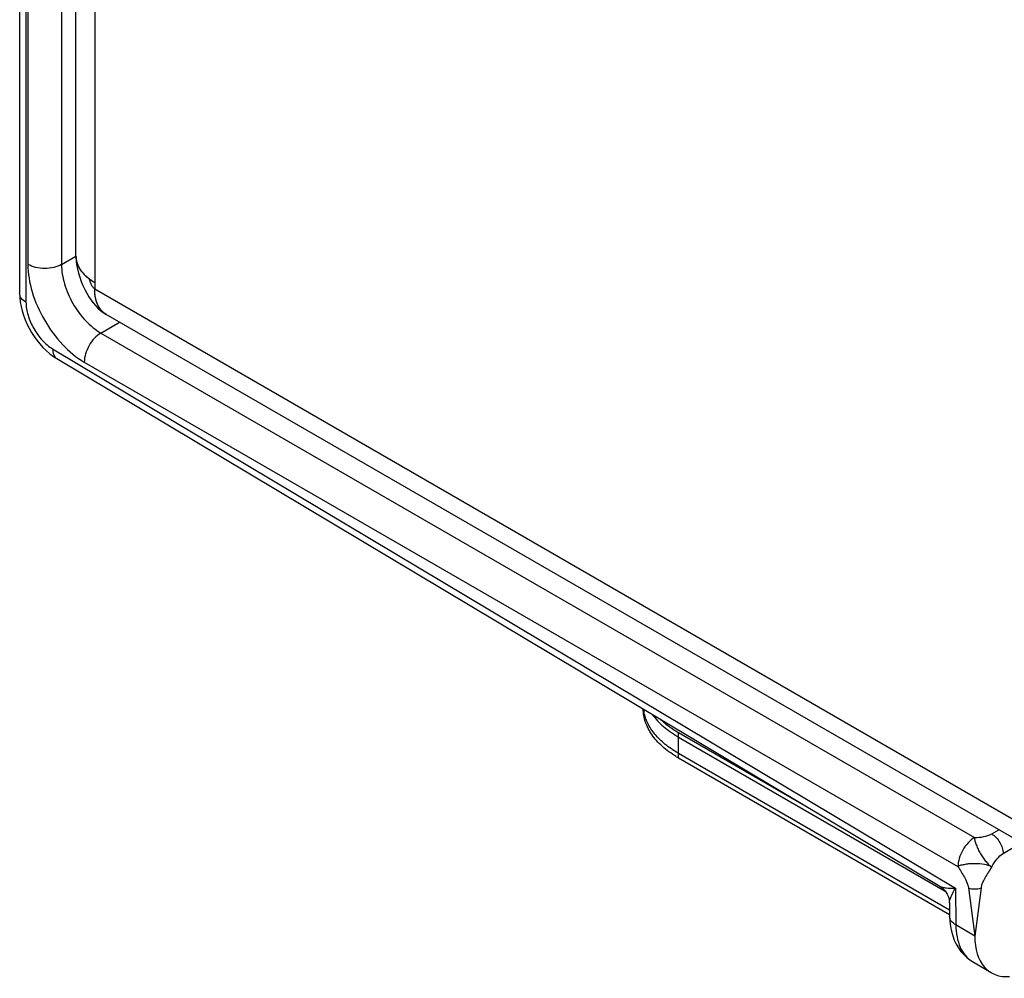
# Model space of a CAD drawing. Header units: inches. Extents: x 0 to 22, y 0 to 17.
# Tile 8 of 29: x 1.9 to 3.1, y 11.5 to 12.7. Entities that reach past the tile are written whole.
import ezdxf

# ---------------------------------------------------------------- set-up
doc = ezdxf.new("R2010")
doc.units = ezdxf.units.IN
doc.header["$LTSCALE"] = 1.21
doc.header["$MEASUREMENT"] = 0
doc.layers.get('0').update_dxf_attribs({"linetype": 'CONTINUOUS'})
doc.layers.add('03___PRT_ALL_CURVES', color=7, linetype='CONTINUOUS')
doc.layers.add('FEATURES', color=7, linetype='CONTINUOUS')

msp = doc.modelspace()

# ---------------------------------------------------------------- linework, layer by layer
at = {"color": 7, "linetype": 'CONTINUOUS'}
for p, q in [((1.8866, 14.7691), (1.8866, 12.3927)), ((1.8945, 14.758), (1.8945, 12.3817)), ((1.8969, 14.708), (1.8969, 12.4291)), ((1.9391, 14.7079), (1.9391, 12.429)), ((1.9391, 12.429), (1.957, 12.4395)), ((1.8866, 12.3928), (1.8868, 12.3876)), ((1.9884, 12.3431), (2.0116, 12.3568)), ((1.9884, 12.3431), (3.0832, 11.711)), ((1.92, 12.321), (1.9243, 12.3172)), ((1.9279, 12.3233), (3.0591, 11.6474)), ((1.9331, 12.3111), (3.0394, 11.6501)), ((1.9676, 12.3066), (3.0623, 11.6745)), ((2.712, 11.8369), (3.0465, 11.6437)), ((2.712, 11.8108), (2.712, 11.8369)), ((2.712, 11.8108), (3.0518, 11.6145)), ((3.1047, 11.7155), (3.1134, 11.7206)), ((3.119, 11.6911), (3.1405, 11.7037)), ((3.0591, 11.6474), (3.0597, 11.6015)), ((3.0754, 11.6478), (3.0833, 11.5874)), ((3.0913, 11.6478), (3.0833, 11.5874)), ((3.0516, 11.629), (3.0518, 11.6121)), ((3.0518, 11.6121), (3.0518, 11.6121)), ((3.0833, 11.5874), (3.0597, 11.6015)), ((3.0804, 11.5557), (3.1038, 11.5417))]:
    msp.add_line(p, q, dxfattribs=at)
at = {"color": 3, "linetype": 'CONTINUOUS'}
for p, q in [((1.9571, 12.4392), (1.9571, 14.6706)), ((1.9806, 14.6461), (1.9806, 12.3984)), ((1.9571, 12.4393), (1.9571, 12.4382)), ((1.9571, 12.4382), (1.9574, 12.4333)), ((1.9806, 12.3984), (3.3764, 11.5924)), ((3.335, 11.5927), (1.9951, 12.3663))]:
    msp.add_line(p, q, dxfattribs=at)
for points in [[(1.9574, 12.4333), (1.958, 12.4284), (1.959, 12.4233), (1.9603, 12.4181), (1.9619, 12.4129), (1.9638, 12.4077)], [(1.9638, 12.4077), (1.9659, 12.4026), (1.9681, 12.3977), (1.9706, 12.3931), (1.9732, 12.3886)], [(1.9732, 12.3886), (1.9759, 12.3846), (1.9786, 12.3809), (1.9815, 12.3775), (1.9845, 12.3744), (1.9877, 12.3715), (1.9911, 12.3689), (1.995, 12.3664)]]:
    msp.add_lwpolyline(points, dxfattribs=at)
at = {"color": 7, "linetype": 'CONTINUOUS'}
for points in [[(1.8868, 12.3876), (1.8874, 12.382), (1.8884, 12.3765), (1.8897, 12.3709), (1.8914, 12.3653), (1.8934, 12.3598), (1.8957, 12.3544), (1.8984, 12.349), (1.9013, 12.3438), (1.9046, 12.3388), (1.9081, 12.334), (1.9118, 12.3294), (1.9158, 12.325), (1.92, 12.321)], [(1.9243, 12.3172), (1.9289, 12.3138), (1.9331, 12.3111)], [(3.0394, 11.6501), (3.0407, 11.6493), (3.0427, 11.6478), (3.0445, 11.646), (3.0462, 11.6441), (3.0476, 11.6421), (3.0489, 11.6399), (3.0499, 11.6376), (3.0507, 11.6352), (3.0513, 11.6327), (3.0515, 11.6302), (3.0516, 11.629)], [(3.0518, 11.6121), (3.0521, 11.606), (3.0529, 11.5996), (3.0541, 11.5935), (3.0557, 11.5877), (3.0577, 11.5824), (3.0601, 11.5773), (3.0629, 11.5726), (3.066, 11.5683), (3.0695, 11.5644), (3.0733, 11.5608), (3.0774, 11.5577), (3.0804, 11.5557)]]:
    msp.add_lwpolyline(points, dxfattribs=at)
at = {"color": 3, "linetype": 'CONTINUOUS'}
for centre, radius, start, end in [((1.9838, 12.4392), 0.0266, 179.9784, 180.9648), ((2.0068, 12.3867), 0.0236, 227.7738, 239.9702)]:
    msp.add_arc(centre, radius, start, end, dxfattribs=at)
at = {"color": 7, "linetype": 'CONTINUOUS'}
msp.add_arc((2.7814, 11.931), 0.1389, 238.7653, 240.0001, dxfattribs=at)
msp.add_ellipse((3.1547, 11.6278), major_axis=(0.0507, 0.0862), ratio=0.582437, start_param=-3.922731, end_param=-2.749826, dxfattribs=at)
at = {"color": 3, "linetype": 'CONTINUOUS'}
for points, knots in [([(1.9571, 12.4387), (1.9572, 12.4375), (1.9574, 12.435), (1.9579, 12.4325), (1.9583, 12.4313)], [0, 0, 0, 0, 0.496404, 1, 1, 1, 1]), ([(1.9583, 12.4313), (1.9589, 12.4294), (1.9604, 12.4257), (1.9638, 12.4204), (1.9683, 12.4154), (1.9718, 12.4125), (1.9737, 12.411)], [0, 0, 0, 0, 0.227066, 0.467426, 0.724468, 1, 1, 1, 1]), ([(1.9737, 12.4111), (1.9738, 12.4105), (1.9741, 12.4094), (1.9746, 12.4076), (1.9753, 12.4058), (1.9762, 12.4039), (1.9771, 12.4022), (1.9782, 12.4006), (1.9793, 12.3993), (1.9801, 12.3986), (1.9806, 12.3984)], [0, 0, 0, 0, 0.1139, 0.241959, 0.378456, 0.517689, 0.654127, 0.782618, 0.898796, 1, 1, 1, 1]), ([(1.9737, 12.411), (1.9743, 12.4106), (1.9765, 12.409), (1.9788, 12.4076), (1.9806, 12.4065)], [0, 0, 0, 0, 0.243597, 1, 1, 1, 1]), ([(1.991, 12.3693), (1.9893, 12.3709), (1.9862, 12.3746), (1.9829, 12.3815), (1.981, 12.3896), (1.9806, 12.3954), (1.9806, 12.3984)], [0, 0, 0, 0, 0.219001, 0.455442, 0.715096, 1, 1, 1, 1])]:
    msp.add_open_spline(points, degree=3, knots=knots, dxfattribs=at)
at = {"color": 7, "linetype": 'CONTINUOUS'}
for points, knots in [([(1.8969, 12.4291), (1.8969, 12.4175), (1.9012, 12.3931), (1.9164, 12.3587), (1.9385, 12.3284), (1.9575, 12.3124), (1.9676, 12.3066)], [0, 0, 0, 0, 0.237148, 0.499989, 0.762837, 1, 1, 1, 1]), ([(1.9391, 12.429), (1.9361, 12.4273), (1.9291, 12.4248), (1.9179, 12.4236), (1.9068, 12.4248), (1.8998, 12.4274), (1.8969, 12.4291)], [0, 0, 0, 0, 0.237759, 0.500549, 0.76304, 1, 1, 1, 1]), ([(1.9391, 12.429), (1.939, 12.4209), (1.942, 12.4037), (1.9525, 12.3796), (1.968, 12.3583), (1.9814, 12.3472), (1.9884, 12.3431)], [0, 0, 0, 0, 0.237477, 0.50022, 0.762847, 1, 1, 1, 1]), ([(1.8945, 12.3817), (1.8923, 12.383), (1.8885, 12.3859), (1.8866, 12.3906), (1.8866, 12.3927)], [0, 0, 0, 0, 0.550743, 1, 1, 1, 1]), ([(1.8945, 12.3817), (1.8945, 12.3762), (1.8966, 12.3646), (1.9037, 12.3483), (1.9142, 12.3338), (1.9231, 12.3261), (1.9279, 12.3233)], [0, 0, 0, 0, 0.236702, 0.498901, 0.761696, 1, 1, 1, 1]), ([(1.9884, 12.3431), (1.9854, 12.3414), (1.9798, 12.3366), (1.9733, 12.3275), (1.9688, 12.3173), (1.9676, 12.3101), (1.9676, 12.3066)], [0, 0, 0, 0, 0.238298, 0.501098, 0.763301, 1, 1, 1, 1]), ([(1.9279, 12.3233), (1.9279, 12.3207), (1.9284, 12.3161), (1.9314, 12.3122), (1.9331, 12.3111)], [0, 0, 0, 0, 0.552062, 1, 1, 1, 1]), ([(2.7094, 11.8123), (2.7062, 11.8142), (2.7001, 11.8183), (2.6918, 11.825), (2.6846, 11.8321), (2.6787, 11.8396), (2.674, 11.8474), (2.6706, 11.8555), (2.6685, 11.8637), (2.668, 11.8692), (2.668, 11.872)], [0, 0, 0, 0, 0.147816, 0.288118, 0.420939, 0.546729, 0.666246, 0.780598, 0.891262, 1, 1, 1, 1]), ([(2.6793, 11.8652), (2.6832, 11.8597), (2.6906, 11.8519), (2.7021, 11.843), (2.7086, 11.8389), (2.712, 11.8369)], [0, 0, 0, 0, 0.471646, 0.728794, 1, 1, 1, 1]), ([(3.0832, 11.711), (3.0802, 11.7093), (3.0746, 11.7045), (3.068, 11.6954), (3.0636, 11.6852), (3.0623, 11.678), (3.0623, 11.6745)], [0, 0, 0, 0, 0.238326, 0.501098, 0.763273, 1, 1, 1, 1]), ([(3.0832, 11.711), (3.0827, 11.7097), (3.0834, 11.7073), (3.0844, 11.7043), (3.0856, 11.7008), (3.0875, 11.6961), (3.0904, 11.6907), (3.0932, 11.6862), (3.0956, 11.683), (3.0975, 11.6808), (3.0994, 11.6788), (3.1014, 11.6764), (3.1032, 11.6746), (3.1046, 11.6744)], [0, 0, 0, 0, 0.097699, 0.156914, 0.219879, 0.355554, 0.500798, 0.646029, 0.715197, 0.781059, 0.843797, 0.903218, 1, 1, 1, 1]), ([(3.0832, 11.711), (3.087, 11.7111), (3.0944, 11.7116), (3.1017, 11.7137), (3.1047, 11.7155)], [0, 0, 0, 0, 0.521332, 1, 1, 1, 1]), ([(3.1047, 11.7155), (3.1067, 11.7143), (3.1105, 11.7111), (3.115, 11.7051), (3.118, 11.6982), (3.119, 11.6934), (3.119, 11.6911)], [0, 0, 0, 0, 0.23728, 0.500621, 0.763369, 1, 1, 1, 1]), ([(3.1046, 11.6744), (3.1066, 11.6778), (3.1107, 11.684), (3.1161, 11.6893), (3.119, 11.6911)], [0, 0, 0, 0, 0.537718, 1, 1, 1, 1]), ([(3.1046, 11.6744), (3.1018, 11.6758), (3.0947, 11.6776), (3.0854, 11.6783), (3.0773, 11.6781), (3.0724, 11.6774), (3.0687, 11.6767), (3.0656, 11.6762), (3.0632, 11.6756), (3.0623, 11.6745)], [0, 0, 0, 0, 0.218139, 0.500174, 0.645644, 0.781301, 0.844145, 0.903365, 1, 1, 1, 1]), ([(3.0623, 11.6745), (3.0649, 11.67), (3.0704, 11.6618), (3.0748, 11.6526), (3.0754, 11.6478)], [0, 0, 0, 0, 0.518516, 1, 1, 1, 1]), ([(3.1046, 11.6744), (3.102, 11.6698), (3.0965, 11.6616), (3.0919, 11.6524), (3.0913, 11.6478)], [0, 0, 0, 0, 0.533586, 1, 1, 1, 1]), ([(3.0394, 11.6501), (3.0405, 11.6494), (3.0432, 11.6485), (3.0498, 11.6474), (3.0552, 11.6473), (3.0591, 11.6474)], [0, 0, 0, 0, 0.187374, 0.421283, 1, 1, 1, 1]), ([(3.0516, 11.629), (3.0516, 11.6302), (3.0521, 11.633), (3.0545, 11.6393), (3.0571, 11.644), (3.0591, 11.6474)], [0, 0, 0, 0, 0.187338, 0.421246, 1, 1, 1, 1]), ([(3.0754, 11.6478), (3.0779, 11.6468), (3.0834, 11.6462), (3.0888, 11.6468), (3.0913, 11.6478)], [0, 0, 0, 0, 0.499345, 1, 1, 1, 1]), ([(3.0597, 11.6015), (3.0575, 11.6027), (3.0538, 11.6055), (3.0519, 11.61), (3.0518, 11.6121)], [0, 0, 0, 0, 0.552043, 1, 1, 1, 1]), ([(3.0597, 11.6015), (3.0598, 11.5964), (3.0606, 11.5868), (3.0645, 11.5736), (3.071, 11.5629), (3.0771, 11.5577), (3.0804, 11.5557)], [0, 0, 0, 0, 0.288846, 0.548135, 0.781854, 1, 1, 1, 1])]:
    msp.add_open_spline(points, degree=3, knots=knots, dxfattribs=at)
at = {"layer": '03___PRT_ALL_CURVES', "color": 40, "linetype": 'CONTINUOUS'}
for p, q in [((1.9571, 12.4391), (1.9575, 12.4347)), ((1.9575, 12.4347), (1.9586, 12.4304)), ((1.9806, 12.4065), (1.9806, 12.3984)), ((1.9949, 12.3664), (1.9933, 12.3675))]:
    msp.add_line(p, q, dxfattribs=at)
for points, knots in [([(1.9586, 12.4304), (1.9588, 12.4299), (1.9593, 12.4288), (1.9598, 12.4275), (1.9602, 12.4267), (1.9603, 12.4264), (1.9604, 12.4261), (1.9606, 12.4258), (1.9609, 12.4254), (1.9613, 12.4247), (1.9618, 12.4239), (1.9622, 12.4231), (1.9627, 12.4224), (1.9629, 12.422), (1.9631, 12.4217), (1.9633, 12.4214), (1.9636, 12.4211), (1.9642, 12.4203), (1.965, 12.4194), (1.9657, 12.4185), (1.9662, 12.4179), (1.9665, 12.4175), (1.9669, 12.4172), (1.9674, 12.4167), (1.9682, 12.4158), (1.9691, 12.415), (1.9699, 12.4143), (1.9702, 12.4139), (1.9706, 12.4135), (1.9712, 12.4131), (1.9719, 12.4125), (1.9728, 12.4118), (1.9737, 12.4112), (1.9744, 12.4106), (1.9749, 12.4102), (1.9752, 12.41), (1.9756, 12.4097), (1.976, 12.4095), (1.977, 12.4088), (1.9785, 12.4078), (1.9799, 12.407), (1.9806, 12.4065)], [0, 0, 0, 0, 0.0625, 0.125, 0.140625, 0.15625, 0.164062, 0.171875, 0.1875, 0.21875, 0.25, 0.28125, 0.3125, 0.328125, 0.335938, 0.34375, 0.359375, 0.375, 0.4375, 0.46875, 0.484375, 0.5, 0.515625, 0.53125, 0.5625, 0.625, 0.640625, 0.65625, 0.671875, 0.6875, 0.71875, 0.75, 0.78125, 0.8125, 0.828125, 0.835938, 0.84375, 0.859375, 0.875, 0.9375, 1, 1, 1, 1]), ([(1.9859, 12.3757), (1.9857, 12.3761), (1.9853, 12.3768), (1.9848, 12.3778), (1.9845, 12.3785), (1.9843, 12.3789), (1.984, 12.3795), (1.9837, 12.3802), (1.9834, 12.3811), (1.9832, 12.3816), (1.983, 12.382), (1.9829, 12.3825), (1.9827, 12.3833), (1.9824, 12.3842), (1.9821, 12.3852), (1.9819, 12.3859), (1.9818, 12.3866), (1.9816, 12.3876), (1.9814, 12.3886), (1.9812, 12.3894), (1.9812, 12.3899), (1.9811, 12.3907), (1.981, 12.3916), (1.9809, 12.3926), (1.9808, 12.3932), (1.9807, 12.3937), (1.9807, 12.3943), (1.9807, 12.3953), (1.9806, 12.3967), (1.9806, 12.3978), (1.9806, 12.3984)], [0, 0, 0, 0, 0.0625, 0.125, 0.15625, 0.171875, 0.1875, 0.25, 0.28125, 0.3125, 0.328125, 0.34375, 0.375, 0.4375, 0.46875, 0.5, 0.53125, 0.5625, 0.625, 0.65625, 0.671875, 0.6875, 0.75, 0.78125, 0.8125, 0.828125, 0.84375, 0.875, 0.9375, 1, 1, 1, 1]), ([(1.9933, 12.3675), (1.9929, 12.3677), (1.9925, 12.3681), (1.992, 12.3684), (1.9917, 12.3687), (1.9912, 12.3691), (1.9908, 12.3695), (1.9905, 12.3698), (1.9902, 12.3701), (1.9899, 12.3704), (1.9895, 12.3708), (1.9893, 12.371), (1.9891, 12.3713), (1.9888, 12.3716), (1.9884, 12.3721), (1.9879, 12.3726), (1.9875, 12.3732), (1.9871, 12.3738), (1.9865, 12.3746), (1.9862, 12.3753), (1.9859, 12.3757)], [0, 0, 0, 0, 0.125, 0.15625, 0.1875, 0.25, 0.3125, 0.34375, 0.375, 0.4375, 0.46875, 0.5, 0.53125, 0.5625, 0.625, 0.6875, 0.75, 0.8125, 0.875, 1, 1, 1, 1])]:
    msp.add_open_spline(points, degree=3, knots=knots, dxfattribs=at)
at = {"layer": 'FEATURES', "color": 7, "linetype": 'CONTINUOUS'}
for p, q in [((2.712, 11.8426), (2.8676, 11.7527)), ((2.712, 11.8165), (2.712, 11.8426)), ((2.712, 11.8165), (3.0517, 11.6203))]:
    msp.add_line(p, q, dxfattribs=at)
msp.add_arc((2.7193, 11.8778), 0.0513, 186.8292, 190.3106, dxfattribs=at)
for points, knots in [([(2.712, 11.8165), (2.709, 11.8182), (2.7034, 11.8217), (2.6956, 11.8275), (2.6886, 11.8337), (2.6826, 11.8402), (2.6776, 11.847), (2.6736, 11.854), (2.6706, 11.8613), (2.6693, 11.8662), (2.6689, 11.8687)], [0, 0, 0, 0, 0.146015, 0.285587, 0.418566, 0.545166, 0.665826, 0.7812, 0.892204, 1, 1, 1, 1]), ([(2.6897, 11.859), (2.6929, 11.8559), (2.6982, 11.8516), (2.7058, 11.8463), (2.7099, 11.8438), (2.712, 11.8426)], [0, 0, 0, 0, 0.483401, 0.737688, 1, 1, 1, 1])]:
    msp.add_open_spline(points, degree=3, knots=knots, dxfattribs=at)

doc.saveas('drawing.dxf')
